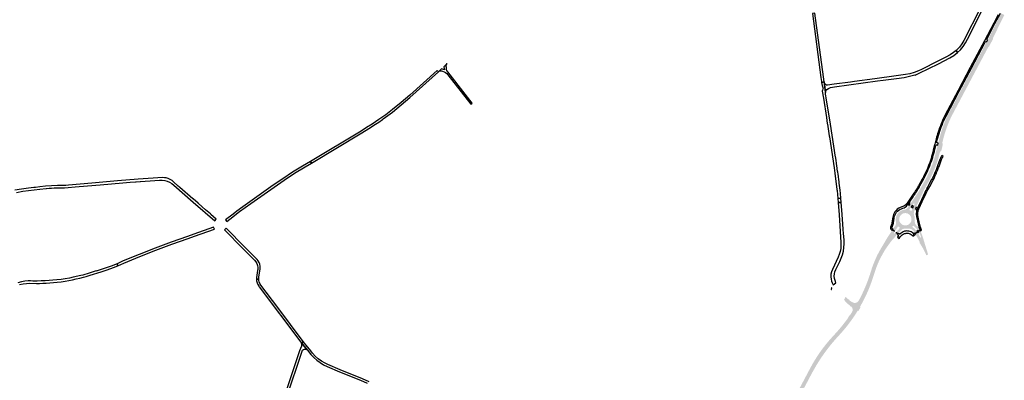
# Model space of a CAD drawing. Header units: metres. Extents: x 124582 to 143330, y 393481 to 406815.
# Tile 115 of 134: x 135881 to 137542, y 399568 to 400176. Entities that reach past the tile are written whole.
import ezdxf

# ---------------------------------------------------------------- set-up
doc = ezdxf.new("R2010")
doc.units = ezdxf.units.M
doc.header["$MEASUREMENT"] = 0
for name, color, linetype, lineweight in [('ir-ARC-asfalt-bestaande fietspaden-niet te inspecteren', 21, 'Continuous', 0), ('ir-ARC-asfalt-bestaande wegen-niet te inspecteren', 151, 'Continuous', 0), ('ir-ARC-asfalt-hoofdwegen-te inspecteren', 5, 'Continuous', 0)]:
    doc.layers.add(name, color=color, linetype=linetype, lineweight=lineweight)

msp = doc.modelspace()

# ---------------------------------------------------------------- hatches: boundary and pattern name
at = {"layer": 'ir-ARC-asfalt-hoofdwegen-te inspecteren', "linetype": 'Continuous', "lineweight": 13}
for points in [[(137447.741, 400017.181, 0.01167344), (137443.629, 400008.433, 0.00305502), (137442.554, 400005.953, 0.00817996), (137440.084, 399999.87), (137440.084, 399999.87), (137439.949, 399999.52), (137439.889, 399999.364, 0.01121062), (137436.852, 399990.894, 0.01899773), (137432.66, 399976.481), (137430.469, 399967.964), (137429.609, 399964.566), (137427.275, 399955.404), (137427.183, 399955.041), (137427.091, 399954.678), (137427.09, 399954.678), (137424.899, 399946.076, -0.00506335), (137423.988, 399942.86), (137423.918, 399942.621), (137423.917, 399942.621, -0.01835638), (137420.055, 399931.139), (137420.044, 399931.111), (137419.923, 399930.788), (137419.922, 399930.788, -0.00060368), (137419.78, 399930.416, -0.01498712), (137414.7, 399918.276, -0.00354166), (137413.361, 399915.388), (137413.362, 399915.388), (137413.279, 399915.215, -0.01130877), (137408.723, 399906.13), (137407.182, 399903.389), (137407.183, 399903.389), (137406.999, 399903.062), (137406.912, 399902.908), (137406.815, 399902.735), (137399.113, 399889.031), (137398.939, 399888.722), (137398.929, 399888.704), (137398.749, 399888.375), (137398.745, 399888.377), (137398.338, 399887.653), (137397.27, 399885.946), (137391.736, 399877.733), (137391.532, 399877.431), (137391.526, 399877.422), (137391.318, 399877.11), (137391.316, 399877.111), (137383.634, 399865.71), (137383.424, 399865.399), (137383.178, 399865.056), (137381.729, 399862.903), (137385.053, 399860.615), (137386.509, 399862.772), (137388.595, 399865.909, -0.19807485), (137389.216, 399866.328, -0.16089616), (137389.831, 399866.257), (137390.105, 399866.094, -0.16576427), (137390.473, 399865.539, -0.16841747), (137390.421, 399864.862), (137388.84, 399861.433), (137387.764, 399859.078), (137391.943, 399856.958), (137392.879, 399859.381), (137393.039, 399859.767), (137393.193, 399860.109), (137393.196, 399860.108), (137398.947, 399872.614), (137399.104, 399872.955), (137399.261, 399873.296), (137399.323, 399873.431), (137405.929, 399887.688), (137406.318, 399888.491), (137406.314, 399888.493), (137406.461, 399888.787), (137406.65, 399889.163), (137406.661, 399889.158), (137407.073, 399889.92), (137415.479, 399905.074, 0.00995629), (137420.305, 399915.014), (137420.462, 399915.355, 0.00273173), (137421.713, 399918.117, 0.01249453), (137425.219, 399926.494), (137425.218, 399926.494), (137425.292, 399926.681, 0.00718716), (137427.112, 399931.578, 0.01496773), (137430.508, 399942.097), (137430.508, 399942.097), (137430.612, 399942.457), (137430.648, 399942.581, 0.00241489), (137431.132, 399944.298), (137432.74, 399950.274), (137432.837, 399950.636), (137432.903, 399950.881), (137432.904, 399950.886, -0.06281644), (137433.862, 399953.316), (137433.85, 399953.294, -0.08724654), (137436.102, 399956.122), (137436.108, 399956.136), (137438.314, 399966.481, -0.12180146), (137437.557, 399967.769, -0.12779771), (137437.503, 399969.334), (137438.962, 399975.15, -0.00125828), (137439.376, 399976.652), (137439.398, 399976.736), (137439.399, 399976.736, -0.0086831), (137442.46, 399987.042), (137442.46, 399987.042), (137442.573, 399987.4), (137442.686, 399987.758), (137442.687, 399987.757, -0.00132316), (137443.189, 399989.317, -0.01355063), (137446.424, 399998.404), (137446.496, 399998.592), (137446.497, 399998.592, -0.00811988), (137448.676, 400003.946, -0.01117691), (137451.969, 400011.194), (137452.092, 400011.449), (137452.132, 400011.532), (137452.295, 400011.87), (137452.296, 400011.869, -0.0097032), (137455.441, 400018.024), (137458.661, 400024.096), (137458.66, 400024.096), (137458.836, 400024.427), (137459.012, 400024.758), (137459.012, 400024.758), (137464.978, 400036.008), (137464.976, 400036.009), (137465.152, 400036.34), (137465.328, 400036.671), (137465.329, 400036.671), (137472.703, 400050.575), (137472.699, 400050.577), (137472.875, 400050.908), (137473.051, 400051.239), (137473.054, 400051.238), (137479.494, 400063.383), (137479.492, 400063.384), (137479.668, 400063.715), (137479.844, 400064.046), (137479.846, 400064.045), (137487.226, 400077.962), (137487.225, 400077.963), (137487.401, 400078.294), (137487.577, 400078.625), (137487.577, 400078.625), (137493.05, 400088.946), (137493.226, 400089.277), (137493.402, 400089.608), (137493.582, 400089.948), (137499.871, 400101.786), (137499.871, 400101.786), (137500.047, 400102.117), (137500.223, 400102.448), (137500.223, 400102.448), (137505.728, 400112.809), (137505.904, 400113.14), (137506.08, 400113.471), (137513.472, 400127.385), (137513.648, 400127.716), (137513.824, 400128.047), (137514.237, 400128.825, -0.07548997), (137515.29, 400130.221), (137515.781, 400130.65), (137516.317, 400131.022), (137522.682, 400143.453), (137522.703, 400144.123), (137522.797, 400144.787, -0.05371821), (137523.186, 400146.034), (137523.183, 400146.036), (137523.231, 400146.135, -0.00167602), (137523.248, 400146.172), (137523.347, 400146.373), (137523.351, 400146.381), (137523.511, 400146.71), (137523.513, 400146.709), (137528.704, 400157.255), (137528.87, 400157.591), (137529.036, 400157.927), (137533.79, 400167.583), (137533.789, 400167.584), (137533.955, 400167.92), (137534.121, 400168.256), (137534.121, 400168.256), (137541.078, 400182.388), (137541.244, 400182.724), (137541.41, 400183.06), (137541.964, 400184.186), (137536.194, 400186.974), (137529.129, 400172.765), (137528.518, 400171.536), (137528.351, 400171.2), (137528.184, 400170.864), (137527.316, 400169.118), (137523.404, 400161.251), (137523.237, 400160.915), (137523.07, 400160.579), (137518.733, 400151.857), (137518.566, 400151.521), (137518.399, 400151.185), (137513.837, 400142.011), (137512.419, 400139.23), (137510.177, 400135.006), (137508.067, 400131.032), (137507.62, 400130.19), (137507.621, 400130.19), (137507.445, 400129.859), (137507.269, 400129.528), (137507.269, 400129.528), (137500.354, 400116.501), (137500.356, 400116.5), (137500.18, 400116.169), (137500.004, 400115.838), (137500.003, 400115.839), (137494.516, 400105.501), (137494.518, 400105.5), (137494.342, 400105.169), (137494.166, 400104.838), (137494.164, 400104.839), (137487.722, 400092.703), (137487.725, 400092.701), (137487.549, 400092.37), (137487.373, 400092.039), (137487.371, 400092.04), (137481.877, 400081.69), (137481.879, 400081.689), (137481.703, 400081.358), (137481.527, 400081.027), (137481.525, 400081.028), (137480.405, 400078.917), (137478.295, 400074.943), (137473.676, 400066.242), (137473.677, 400066.241), (137473.501, 400065.91), (137473.325, 400065.579), (137473.325, 400065.579), (137467.826, 400055.219), (137467.826, 400055.219), (137467.65, 400054.888), (137467.474, 400054.557), (137467.474, 400054.557), (137467.398, 400054.414), (137461.547, 400043.332), (137461.372, 400043), (137461.331, 400042.921), (137461.197, 400042.668), (137453.384, 400027.87), (137453.209, 400027.538), (137453.034, 400027.206), (137450.71, 400022.805)], [(137357.448, 399815.748, -0.35989398), (137356.053, 399815.67, -0.38234919), (137355.754, 399817.101), (137356.12, 399817.64), (137356.401, 399818.045), (137352.855, 399820.848), (137348.441, 399814.178), (137346.764, 399811.687), (137344.158, 399807.578), (137343.957, 399807.261), (137343.768, 399806.937), (137338.799, 399798.413), (137334.739, 399791.633), (137334.746, 399791.628), (137334.546, 399791.311), (137334.357, 399790.987), (137330.904, 399785.079), (137328.67, 399780.735), (137328.671, 399780.735), (137328.498, 399780.402), (137328.332, 399780.066), (137326.19, 399775.733), (137322.272, 399766.659), (137322.123, 399766.315), (137321.992, 399765.964), (137318.903, 399757.669), (137317.412, 399753.023), (137317.297, 399752.666), (137317.191, 399752.306), (137317.185, 399752.308), (137315.145, 399745.764), (137312.205, 399737.365), (137312.208, 399737.364), (137312.081, 399737.011), (137311.954, 399736.658), (137311.947, 399736.661), (137309.148, 399729.339), (137305.294, 399720.249), (137305.299, 399720.247), (137305.148, 399719.904), (137304.997, 399719.561), (137304.991, 399719.564), (137302.522, 399714.222), (137297.734, 399704.708), (137297.742, 399704.704), (137297.565, 399704.373), (137297.453, 399704.163), (137297.388, 399704.042), (137297.366, 399704.054, -0.06757038), (137295.952, 399702.247), (137296.326, 399701.816), (137294.487, 399699.927, -0.25919165), (137287.251, 399698.782), (137284.741, 399700.03), (137280.695, 399702.488), (137281.121, 399703.138), (137279.372, 399704.269), (137279.057, 399704.473), (137278.862, 399704.592, -0.00060478), (137278.819, 399704.621), (137278.739, 399704.671), (137278.741, 399704.675, -0.0258077), (137276.986, 399706.029), (137276.982, 399706.033, -0.04472576), (137274.306, 399708.781), (137271.631, 399703.692), (137271.871, 399703.378), (137274.31, 399700.385), (137274.546, 399700.094), (137274.622, 399700.001), (137274.699, 399699.911), (137274.788, 399699.807), (137274.786, 399699.806, 0.06215769), (137279.897, 399695.216), (137280.72, 399694.637, -0.06743467), (137282.327, 399693.096), (137282.332, 399693.1), (137282.554, 399692.798), (137282.776, 399692.496), (137282.767, 399692.489, -0.01312764), (137282.996, 399692.119), (137283.438, 399692.546), (137284.377, 399691.719, -0.34549206), (137285.268, 399683.229), (137281.062, 399676.844), (137280.485, 399677.132, -0.02720318), (137277.669, 399672.051), (137277.041, 399671.073), (137276.391, 399670.109), (137273.762, 399666.706), (137273.763, 399666.705), (137273.533, 399666.409), (137273.303, 399666.113), (137273.302, 399666.114), (137269.068, 399660.7), (137264.718, 399655.345), (137264.725, 399655.34), (137264.482, 399655.054), (137264.239, 399654.768), (137264.236, 399654.771), (137259.732, 399649.605), (137253.038, 399642.28), (137252.785, 399642.003), (137252.534, 399641.724), (137252.533, 399641.725), (137247.944, 399636.649), (137247.651, 399636.313), (137246.625, 399635.137), (137244.149, 399632.154), (137244.151, 399632.151), (137243.909, 399631.865), (137243.67, 399631.576), (137240.572, 399627.824), (137235.059, 399620.69), (137233.956, 399619.18), (137233.735, 399618.877), (137233.519, 399618.57), (137233.514, 399618.574, 0.01412326), (137226.664, 399608.595), (137226.461, 399608.28), (137226.456, 399608.283, 0.02104487), (137217.088, 399592.824), (137216.911, 399592.493), (137212.789, 399584.79), (137212.797, 399584.785), (137212.616, 399584.457), (137212.436, 399584.131), (137212.435, 399584.129), (137208.049, 399575.933), (137207.692, 399575.169), (137205.602, 399571.243), (137214.921, 399575.019), (137217.999, 399580.843), (137218.547, 399581.738), (137221.456, 399586.973), (137223.884, 399591.207), (137223.875, 399591.212), (137224.071, 399591.532), (137224.265, 399591.853), (137227.807, 399597.692), (137231.023, 399602.763), (137232.063, 399604.329), (137232.056, 399604.333), (137232.27, 399604.641), (137232.481, 399604.951), (137233.522, 399606.486), (137238.662, 399613.928), (137240.365, 399616.208), (137240.589, 399616.508), (137240.801, 399616.817), (137240.815, 399616.808), (137242.543, 399619.094), (137247.468, 399625.414), (137248.625, 399626.883), (137248.62, 399626.887), (137248.857, 399627.178), (137249.094, 399627.469), (137249.095, 399627.468), (137252.816, 399631.999), (137259.325, 399639.438), (137259.572, 399639.72), (137259.809, 399640.011), (137259.827, 399639.996), (137264.482, 399645.042), (137269.036, 399650.224), (137269.283, 399650.505), (137269.52, 399650.796), (137269.527, 399650.79), (137273.981, 399655.999), (137278.96, 399662.329), (137279.192, 399662.624), (137279.417, 399662.924), (137283.532, 399668.408), (137286.661, 399672.917), (137287.47, 399674.084), (137287.684, 399674.392), (137287.893, 399674.703), (137290.596, 399678.726), (137294.93, 399685.463), (137295.975, 399684.851), (137299.551, 399691.033), (137298.521, 399691.654), (137302.629, 399699.169), (137305.332, 399704.363), (137305.33, 399704.365), (137305.505, 399704.696), (137305.67, 399705.032), (137308.258, 399710.3), (137310.717, 399715.618), (137310.714, 399715.619), (137310.874, 399715.958), (137311.023, 399716.302), (137313.351, 399721.677), (137316.62, 399730.089), (137317.608, 399732.785), (137317.737, 399733.137), (137317.862, 399733.49), (137319.822, 399739.017), (137322.539, 399747.616), (137323.436, 399750.361), (137323.434, 399750.361), (137323.552, 399750.717), (137323.67, 399751.073), (137323.674, 399751.072), (137325.572, 399756.589), (137325.905, 399757.558), (137328.078, 399763.009), (137328.073, 399763.011), (137328.217, 399763.357), (137328.361, 399763.703), (137329.45, 399766.33), (137330.668, 399769.076), (137331.951, 399771.825), (137333.766, 399775.385), (137335.174, 399777.922), (137335.173, 399777.923), (137335.356, 399778.25), (137335.537, 399778.578), (137338.347, 399783.671), (137339.837, 399786.314), (137341.414, 399788.715), (137341.408, 399788.719), (137341.62, 399789.028), (137341.832, 399789.338), (137345.702, 399794.998), (137349.804, 399800.695), (137352.24, 399803.735), (137352.235, 399803.74), (137352.475, 399804.028), (137352.715, 399804.316), (137352.726, 399804.307), (137357.443, 399809.546), (137359.208, 399811.756), (137359.857, 399812.527), (137361.347, 399814.124), (137358.232, 399816.596), (137357.993, 399816.342), (137357.861, 399816.202)], [(137392.317, 399814.311), (137390.992, 399816.469), (137391.062, 399816.528), (137394.627, 399818.996), (137395.989, 399816.902)], [(137401.591, 399809.852, -0.18934389), (137401.58, 399809.287, -0.19160978), (137401.181, 399808.877), (137400.794, 399808.74), (137400.564, 399808.693), (137400.33, 399808.721, -0.21202009), (137399.875, 399809.106), (137398.233, 399812.506), (137396.99, 399815.002), (137396.452, 399816.102), (137395.989, 399816.902), (137392.317, 399814.311), (137394.317, 399810.602), (137396.371, 399806.704), (137396.546, 399806.372), (137396.721, 399806.04), (137399.459, 399800.844, -0.39297714), (137399.261, 399800.183, -0.35769944), (137398.626, 399800.284, -0.03961982), (137408.217, 399783.859), (137410.572, 399778.569), (137413.385, 399780.197), (137407.646, 399798.938), (137403.616, 399812.163), (137402.852, 399814.146), (137400.482, 399819.984), (137398.073, 399818.317), (137398.574, 399817.437), (137399.233, 399815.826), (137400.153, 399813.659), (137400.227, 399813.484)]]:
    msp.add_hatch(color=5, dxfattribs=at).paths.add_polyline_path(points)
h = msp.add_hatch(color=5, dxfattribs=at)
h.paths.add_polyline_path([(137362.825, 399827.372, -0.21243085), (137363.216, 399827.303), (137365.663, 399825.333), (137365.774, 399825.2), (137365.835, 399825.038, -0.21302746), (137365.739, 399824.616), (137360.251, 399818.74), (137360.131, 399818.613), (137359.939, 399818.409), (137363.073, 399815.97), (137364.221, 399817.141), (137364.483, 399817.409), (137364.746, 399817.677), (137365.318, 399818.261), (137366.805, 399819.373), (137366.602, 399819.652, -0.12098237), (137370.183, 399822.617, -0.12512231), (137374.916, 399823.692), (137374.94, 399823.546, -0.03408787), (137376.462, 399823.648), (137376.462, 399823.656), (137376.837, 399823.643), (137376.968, 399823.635, -0.00490621), (137377.187, 399823.623), (137377.185, 399823.623), (137377.502, 399823.599), (137377.53, 399823.733), (137377.541, 399823.726, -0.15296922), (137384.653, 399823.033), (137384.636, 399823.04, -0.19894929), (137391.062, 399816.528), (137394.627, 399818.996), (137392.964, 399820.867), (137391.246, 399822.688, 0.01885459), (137386.788, 399826.928), (137386.727, 399827.132), (137386.738, 399827.248), (137386.779, 399827.356), (137388, 399828.643), (137388.118, 399828.716), (137388.254, 399828.744), (137388.394, 399828.724), (137388.518, 399828.656, -0.023857), (137392.749, 399824.755, -0.02489264), (137396.65, 399820.38), (137399.501, 399822.28), (137397.671, 399826.835), (137397.498, 399826.674), (137395.995, 399827.401, -0.02921718), (137395.202, 399827.946), (137394.922, 399828.148), (137394.933, 399828.163, -0.03634655), (137394.078, 399829), (137393.946, 399828.873, -0.12811303), (137391.267, 399833.126, -0.11303493), (137390.903, 399837.567), (137391.087, 399837.592), (137391.018, 399838.647), (137391, 399839.704), (137390.945, 399840.937), (137390.88, 399841.622), (137390.805, 399842.2), (137390.803, 399842.213), (137390.788, 399842.304), (137390.745, 399842.57), (137390.685, 399842.94), (137390.69, 399842.941), (137390.62, 399843.386), (137390.49, 399844.474), (137390.252, 399844.456), (137390.25, 399844.459, -0.13406486), (137389.448, 399850.797), (137389.449, 399850.804, -0.11090076), (137391.332, 399855.773), (137391.532, 399855.739), (137391.943, 399856.958), (137387.764, 399859.078), (137385.372, 399853.847), (137385.268, 399853.719), (137385.128, 399853.631, -0.22959943), (137384.697, 399853.656), (137381.965, 399855.183, -0.20835969), (137381.755, 399855.536), (137381.765, 399855.716), (137381.836, 399855.882), (137385.053, 399860.615), (137381.729, 399862.903), (137381.015, 399861.924), (137380.38, 399861.142), (137379.964, 399860.677), (137380.078, 399860.559, -0.11807812), (137377.049, 399857.134, -0.12488035), (137372.513, 399855.414), (137372.405, 399855.617), (137370.854, 399855.095, 0.03223739), (137368.9, 399854.437), (137368.682, 399854.345), (137368.642, 399854.328, 0.09892266), (137363.481, 399850.766), (137363.463, 399850.747, 0.10833727), (137359.869, 399844.911), (137359.88, 399844.907), (137359.76, 399844.552), (137359.64, 399844.197), (137359.638, 399844.197, 0.07111842), (137358.973, 399839.717), (137358.99, 399839.733), (137358.921, 399837.142), (137359.143, 399837.157), (137359.14, 399837.117, -0.12184844), (137359.093, 399831.393), (137359.096, 399831.404, -0.12310815), (137356.351, 399826.315), (137356.21, 399826.388), (137355.737, 399825.449), (137355.651, 399825.294), (137355.653, 399825.293), (137355.475, 399824.963), (137355.297, 399824.633), (137355.289, 399824.637), (137355.231, 399824.532), (137354.248, 399822.962), (137357.792, 399820.127), (137358.046, 399820.507), (137362.533, 399827.163), (137362.659, 399827.295)])
h.paths.add_polyline_path([(137385.455, 399839.592, -1), (137364.593, 399839.59, -1)], flags=16)

# ---------------------------------------------------------------- linework, layer by layer
at = {"layer": 'ir-ARC-asfalt-bestaande fietspaden-niet te inspecteren', "color": 11, "linetype": 'Continuous', "lineweight": 30, "flags": 128}
msp.add_lwpolyline([(137531.462, 400184.365), (137524.249, 400170.6), (137508.452, 400140.533), (137484.657, 400095.607), (137464.04, 400056.776), (137441.861, 400014.674, 0.02003993), (137435.504, 400000.738, 0.0200271), (137430.318, 399986.373, 0.00994468), (137426.971, 399974.989), (137424.776, 399966.239), (137424.395, 399964.722), (137422.245, 399955.985, -0.01695883), (137418.378, 399942.121, -0.01696614), (137413.547, 399928.484, -0.02193015), (137407.467, 399914.811, -0.01110939), (137403.397, 399907.08), (137397.329, 399896.231, -0.01504197), (137393.417, 399889.444, -0.01403409), (137389.444, 399883.376), (137378.274, 399866.959, -0.03434839), (137377.224, 399865.407), (137379.001, 399864.184), (137379.225, 399864.499), (137380.447, 399866.217), (137381.883, 399868.258), (137381.883, 399868.258, 0.009642), (137392.047, 399883.4, 0.01387865), (137396.339, 399890.147, 0.01195899), (137399.762, 399896.207), (137406.173, 399907.772, 0.01009125), (137410.77, 399916.77, 0.02402631), (137416.432, 399929.987, 0.01598369), (137421.164, 399944.009, 0.01497478), (137424.841, 399957.564), (137426.462, 399964.216, -0.24534686), (137427.448, 399964.899, -0.15411257), (137428.363, 399964.894), (137429.609, 399964.566), (137430.469, 399967.964), (137429.15, 399968.272, -0.08918709), (137428.369, 399968.65, -0.27589415), (137427.838, 399969.524), (137428.781, 399973.406, -0.017027), (137433.097, 399987.98, -0.01696501), (137438.305, 400002.023, -0.02300334), (137443.702, 400013.627), (137465.968, 400055.805), (137486.454, 400094.38), (137509.725, 400138.387, -0.28261925), (137511.301, 400139.501, -0.14376403), (137512.033, 400139.418), (137512.419, 400139.23), (137513.837, 400142.011), (137513.451, 400142.187, -0.10809321), (137513.011, 400142.787, -0.25461985), (137513.01, 400144.574), (137526.172, 400169.613), (137535.39, 400187.545, 0.01397037)], format="xyb", dxfattribs=at)
for points in [[(136509.802, 400024.487), (136498.601, 400016.022), (136487.178, 400007.858), (136475.543, 400000), (136466.392, 399994.13), (136457.122, 399988.45), (136371.498, 399937.192), (136373.228, 399934.302), (136458.522, 399985.344), (136470.167, 399992.519), (136481.618, 400000), (136486.82, 400003.54), (136492.925, 400007.828), (136494.405, 400008.867), (136509.887, 400020.383), (136524.934, 400032.461), (136539.526, 400045.085), (136587.51, 400088.169), (136585.319, 400090.609), (136539.145, 400049.037), (136524.696, 400036.496), (136509.802, 400024.487)], [(136240.834, 399843.775), (136249.957, 399850.912), (136252, 399852.51), (136271.16, 399866.087), (136310.365, 399893.867), (136327.541, 399905.709), (136345.016, 399917.105), (136362.778, 399928.048), (136373.228, 399934.302), (136371.498, 399937.192), (136358.166, 399929.211), (136341.369, 399918.85), (136324.853, 399908.046), (136308.63, 399896.807), (136257.879, 399860.645), (136247.605, 399853.325), (136241.216, 399848.401), (136228.191, 399838.363), (136230.47, 399835.667), (136240.834, 399843.775)], [(137386.509, 399862.772), (137385.053, 399860.615), (137387.764, 399859.078), (137388.84, 399861.433), (137386.509, 399862.772)], [(136057.053, 399765.753), (136083.841, 399776.824), (136110.818, 399787.424), (136137.977, 399797.551), (136165.309, 399807.2), (136176.2, 399811.028), (136209.649, 399822.847), (136209.679, 399822.858), (136208.413, 399826.235), (136208.404, 399826.232), (136175.149, 399814.522), (136164.112, 399810.614), (136136.843, 399800.988), (136109.739, 399790.904), (136082.809, 399780.365), (136056.061, 399769.374), (136045.52, 399764.46), (136047.037, 399761.205), (136057.053, 399765.753)], [(137394.627, 399818.996), (137395.989, 399816.902), (137398.073, 399818.317), (137396.65, 399820.38), (137394.627, 399818.996)], [(137400.465, 399826.205), (137397.671, 399826.835), (137399.501, 399822.28), (137400.482, 399819.984), (137400.521, 399819.921), (137402.314, 399821.032), (137400.465, 399826.205)], [(137250.643, 399721.025), (137251.04, 399723.636), (137250.431, 399723.702), (137250.051, 399721.076), (137250.643, 399721.025)]]:
    msp.add_lwpolyline(points, close=True, dxfattribs=at)
for points in [[(137395.711, 399858.541, 0.03292215), (137394.088, 399854.009), (137396.467, 399853.157, -0.05798147), (137397.98, 399857.378), (137403.544, 399869.315), (137409.983, 399883.372), (137411.426, 399886.293), (137412.938, 399889.178), (137414.521, 399892.024), (137416.172, 399894.832), (137422.016, 399905.749, 0.01504603), (137427.325, 399917.22, 0.00587348), (137429.163, 399921.672, 0.00927579), (137431.869, 399928.824), (137435.34, 399938.474, -0.06800963), (137437.046, 399942.597, -0.01683345), (137437.644, 399943.545, -0.03195248), (137438.942, 399945.213), (137436.867, 399946.92, 0.03497698), (137435.091, 399944.292, 0.04601199), (137433.365, 399940.548), (137429.34, 399929.49, -0.01702542), (137424.255, 399916.617, -0.01406594), (137419.443, 399906.369), (137413.771, 399895.8, 0.01204948), (137410.463, 399889.984), (137409.127, 399887.432), (137407.848, 399884.851), (137402.203, 399872.519), (137396.053, 399859.372), (137395.711, 399858.541)], [(137350.192, 399826.384, 0.14208248), (137350.166, 399823.977, 0.17705105), (137351.892, 399821.562), (137352.855, 399820.848), (137354.248, 399822.962), (137353.268, 399823.669, -0.21643103), (137352.438, 399824.733, -0.23787716), (137352.608, 399826.046), (137353.99, 399829.548), (137354.445, 399831.038), (137354.842, 399832.545, 0.02229209), (137355.549, 399836.091), (137356.351, 399842.35, -0.13109035), (137360.12, 399851.252, -0.14200232), (137368.59, 399857.381), (137370.719, 399858.099, 0.16631011), (137378.386, 399863.378), (137379.001, 399864.184), (137377.224, 399865.407, -0.07479968), (137374.302, 399862.65, -0.07386397), (137370.766, 399860.895), (137366.537, 399859.426, 0.13697439), (137357.5, 399852.102, 0.11507356), (137353.765, 399842.968), (137353.066, 399837.007, -0.02574797), (137352.446, 399833.589), (137352.06, 399832.114), (137351.606, 399830.659), (137350.192, 399826.384)], [(137382.892, 399865.241, -0.42176316), (137382.394, 399867.934), (137381.883, 399868.258), (137380.447, 399866.217), (137379.225, 399864.499), (137379.701, 399864.317), (137381.729, 399862.903), (137382.892, 399865.241)], [(137392.866, 399856.547, -0.33026111), (137394.088, 399854.009, -0.03292215), (137395.711, 399858.541, -0.36495413), (137395.053, 399858.345), (137393.228, 399859.215), (137392.879, 399859.381), (137391.943, 399856.958), (137392.866, 399856.547)], [(137396.745, 399843.346, -0.09105165), (137396.02, 399850.253, -0.03795992), (137396.467, 399853.157), (137394.088, 399854.009), (137393.98, 399853.625), (137393.507, 399848.411), (137393.978, 399844.161), (137395.41, 399836.779), (137397.671, 399826.835), (137400.465, 399826.205), (137398.375, 399835.392), (137396.745, 399843.346)], [(137386.318, 399817.147, 0.07207488), (137382.947, 399818.91, 0.11991834), (137375.675, 399819.64, 0.13905115), (137367.942, 399816.243), (137366.182, 399814.722, -0.10268858), (137365.385, 399814.568, -0.18666293), (137364.045, 399815.102), (137363.073, 399815.97), (137361.347, 399814.124), (137362.398, 399813.086, -0.13561635), (137362.928, 399812.131, -0.11171018), (137362.942, 399811.218), (137361.629, 399809.503), (137364.515, 399807.181), (137366.464, 399809.644, -0.17304978), (137373.735, 399815.392, -0.10985315), (137379.688, 399816.042, -0.1779252), (137385.97, 399812.914), (137386.857, 399811.893), (137386.863, 399811.895), (137386.859, 399811.891), (137387.594, 399811.045), (137389.414, 399812.307), (137388.645, 399815.548), (137386.318, 399817.147)], [(137390.023, 399815.64, -0.17893641), (137389.261, 399815.366, -0.13987116), (137388.645, 399815.548), (137389.414, 399812.307), (137392.317, 399814.311), (137390.992, 399816.469), (137390.922, 399816.41), (137390.023, 399815.64)]]:
    msp.add_lwpolyline(points, format="xyb", close=True, dxfattribs=at)
msp.add_lwpolyline([(135881.195, 399729.215), (135886.911, 399730.644), (135892.598, 399731.425), (135898.336, 399731.554), (135909.455, 399731.319), (135914.808, 399731.356), (135920.16, 399731.501), (135926.027, 399731.781), (135931.888, 399732.173), (135938.128, 399732.7), (135944.357, 399733.349), (135951.103, 399734.195), (135957.832, 399735.173), (135964.219, 399736.227), (135970.58, 399737.432), (135976.738, 399738.78), (135982.857, 399740.291), (135988.605, 399741.757), (135993.584, 399743.122), (136000, 399745.158), (136000, 399745.158), (136018.425, 399751.004), (136028.8, 399754.48), (136039.749, 399758.35), (136047.037, 399761.205), (136045.52, 399764.46), (136041.403, 399762.705), (136037.199, 399761.17), (136018.619, 399754.944), (136010.366, 399752.235), (136010.252, 399752.374), (136000, 399749.045), (135998.677, 399748.615), (135987.936, 399745.416), (135984.2, 399744.568), (135971.636, 399741.716), (135965.177, 399740.382), (135958.087, 399739.156), (135950.971, 399738.095), (135944.173, 399737.227), (135937.357, 399736.517), (135930.731, 399735.998), (135924.095, 399735.632), (135917.482, 399735.401), (135910.865, 399735.311), (135903.557, 399735.38), (135899.431, 399735.581), (135895.301, 399735.508), (135889.761, 399735.108), (135884.279, 399734.215), (135877.954, 399732.378)], dxfattribs=at)
at = {"layer": 'ir-ARC-asfalt-bestaande wegen-niet te inspecteren', "color": 7, "linetype": 'Continuous', "lineweight": 30, "flags": 128}
for points in [[(137460.75, 400124.538), (137463.243, 400120.742), (137468.134, 400125.34), (137472.496, 400131.119), (137476.409, 400137.211), (137479.85, 400143.581), (137505.233, 400193.22), (137511.179, 400203.943), (137512.363, 400205.483), (137513.964, 400206.584), (137516.397, 400207.749), (137519.141, 400207.939), (137520.667, 400208.045), (137515.461, 400211.474), (137509.21, 400218.809), (137510.014, 400216.39), (137510.238, 400213.85), (137509.869, 400211.328), (137508.926, 400208.959), (137501.418, 400195.082), (137473.566, 400140.998), (137470.171, 400135.447), (137466.397, 400130.146), (137460.75, 400124.538)], [(137218.279, 400186.889), (137232.585, 400078.821), (137233.485, 400072.021), (137233.75, 400070.519), (137237.939, 400071.474), (137236.838, 400079.658), (137222.337, 400187.472), (137218.279, 400186.889)], [(137363.486, 400081.939), (137359.47, 400081.403), (137347.636, 400079.824), (137347.632, 400079.823), (137335.258, 400078.17), (137323.6, 400076.613), (137289.418, 400071.941), (137282.317, 400070.969), (137254.948, 400067.224), (137243.473, 400065.654), (137241.883, 400066.092), (137240.497, 400066.987), (137239.443, 400068.256), (137238.818, 400069.782), (137238.313, 400071.522), (137237.939, 400071.474), (137240.563, 400053.426), (137241.179, 400056.078), (137242.362, 400058.531), (137245.327, 400060.464), (137248.601, 400061.806), (137252.069, 400062.511), (137255.643, 400063.004), (137328.219, 400073.011), (137337.482, 400074.125), (137360.227, 400077.245), (137373.089, 400078.983), (137382.273, 400080.727), (137391.299, 400083.16), (137391.404, 400082.808), (137395.042, 400084.194), (137398.592, 400085.792), (137430.96, 400101.877), (137449.955, 400111.861), (137456.888, 400116.051), (137463.243, 400120.742), (137460.75, 400124.538), (137456.332, 400121.041), (137450.42, 400117.1), (137443.455, 400113.25), (137429.864, 400106.037), (137402.465, 400092.419), (137397.008, 400089.886), (137389.791, 400087.069), (137382.823, 400085.08), (137375.475, 400083.541), (137363.486, 400081.939)], [(136603.398, 400083.422), (136641.95, 400033.621), (136644.498, 400035.583), (136642.77, 400037.8), (136636.728, 400045.549), (136603.25, 400088.491), (136601.933, 400090.639), (136601.126, 400093.025), (136600.87, 400095.531), (136600.514, 400097.338), (136600.681, 400099.173), (136601.358, 400100.886), (136602.491, 400102.339), (136596.814, 400096.975), (136598.02, 400091.738), (136592.952, 400093.241), (136587.51, 400088.169), (136589.038, 400089.195), (136590.795, 400089.744), (136592.636, 400089.77), (136594.408, 400089.27), (136596.997, 400088.404), (136599.403, 400087.114), (136601.557, 400085.438), (136603.398, 400083.422)], [(137261.129, 399919.234), (137260.89, 399920.858), (137260.28, 399924.88), (137260.047, 399926.459), (137259.685, 399928.918), (137258.929, 399934.046), (137258.835, 399934.685), (137258.284, 399938.423), (137257.606, 399943.022), (137257.386, 399944.516), (137257.266, 399944.495), (137248.614, 400000), (137241.647, 400044.697), (137241.125, 400048.043), (137240.545, 400050.703), (137240.563, 400053.426), (137237.939, 400071.474), (137233.75, 400070.519), (137233.404, 400070.475), (137234.638, 400065.232), (137235.922, 400062.122), (137236.179, 400060.832), (137235.887, 400059.549), (137235.118, 400057.354), (137235, 400055.928), (137236.859, 400043.857), (137241.911, 400011.045), (137243.431, 400001.173), (137243.612, 400000), (137246.664, 399980.069), (137246.851, 399978.853), (137254.897, 399926.312), (137256.209, 399917.225), (137259.643, 399889.701), (137259.798, 399888.315), (137261.299, 399874.697), (137266.15, 399875.086), (137265.504, 399883.077), (137264.939, 399888.75), (137263.651, 399900.279), (137263.507, 399901.471), (137262.716, 399907.761), (137262.452, 399909.744), (137262.215, 399911.528), (137261.64, 399915.681), (137261.129, 399919.234)], [(137269.054, 399838.347), (137268.308, 399848.116), (137266.729, 399868.031), (137261.84, 399867.674), (137263.392, 399847.021), (137266.426, 399800.562), (137266.431, 399800.482), (137266.507, 399795.369), (137266.067, 399790.274), (137265.116, 399785.249), (137263.663, 399780.341), (137261.723, 399775.605), (137251.96, 399754.831), (137250.477, 399750.926), (137249.61, 399746.839), (137249.381, 399742.668), (137249.794, 399738.511), (137250.575, 399735.272), (137251.747, 399732.152), (137253.291, 399729.2), (137258.051, 399732.564), (137256.495, 399736.053), (137255.519, 399739.746), (137255.149, 399743.548), (137255.395, 399747.36), (137256.25, 399751.084), (137257.692, 399754.621), (137264.489, 399768.068), (137267.037, 399773.734), (137269.061, 399779.607), (137270.546, 399785.639), (137271.478, 399791.781), (137271.851, 399797.982), (137271.66, 399804.191), (137270.731, 399816.367), (137270.309, 399821.891), (137269.502, 399832.47), (137269.054, 399838.347)], [(137266.15, 399875.086), (137261.299, 399874.697), (137261.84, 399867.674), (137266.729, 399868.031), (137266.15, 399875.086)], [(136280.678, 399738.651), (136284.565, 399738.526), (136284.737, 399742.029), (136286.762, 399756.021), (136286.946, 399758.288), (136286.85, 399760.561), (136286.27, 399763.594), (136285.189, 399766.487), (136283.638, 399769.158), (136281.662, 399771.531), (136261.135, 399792.317), (136229.348, 399824.505), (136229.345, 399824.508), (136226.567, 399821.783), (136226.613, 399821.736), (136257.832, 399790.271), (136264.643, 399783.407), (136277.011, 399770.941), (136277.576, 399770.372), (136279.718, 399767.77), (136281.35, 399764.82), (136282.415, 399761.623), (136282.879, 399758.284), (136282.726, 399754.917), (136282.493, 399753.237), (136280.869, 399741.499), (136280.724, 399740.078), (136280.678, 399738.651)], [(136355.416, 399632.209), (136356.415, 399631), (136358.184, 399632.325), (136359.413, 399633.246), (136316.403, 399690.648), (136288.264, 399728.203), (136286.579, 399730.907), (136285.379, 399733.858), (136284.823, 399736.166), (136284.565, 399738.526), (136280.678, 399738.651), (136280.948, 399735.415), (136281.731, 399732.263), (136283.005, 399729.277), (136284.739, 399726.531), (136285.269, 399725.824), (136355.416, 399632.209)], [(136295.2, 399443.89), (136299.147, 399442.569), (136318.364, 399500), (136353.062, 399603.729), (136357.604, 399617.16), (136358.482, 399618.759), (136359.859, 399619.955), (136361.566, 399620.599), (136363.28, 399620.629), (136364.909, 399620.099), (136366.277, 399619.066), (136356.415, 399631), (136355.416, 399632.209), (136356.212, 399630.847), (136356.725, 399629.097), (136356.768, 399627.273), (136356.338, 399625.501), (136353.28, 399617.59), (136349.269, 399605.787), (136313.939, 399500), (136295.2, 399443.89)]]:
    msp.add_lwpolyline(points, close=True, dxfattribs=at)
for points in [[(135875.611, 399884.98), (135886.79, 399886.829), (135905.493, 399889.138), (135915.115, 399890.41), (135926.157, 399891.573), (135926.494, 399891.609), (135931.047, 399891.963), (135932.918, 399892.101), (135934.757, 399892.187), (135939.322, 399892.312), (135951.847, 399892.656), (135956.918, 399892.846), (135963.059, 399893.25), (135974.725, 399894.243), (135995.5, 399895.956), (136016.987, 399897.727), (136055.065, 399901.118), (136067.532, 399902.153), (136076.562, 399902.846), (136077.598, 399902.666), (136084.2, 399903.22), (136084.876, 399903.443), (136109.298, 399905.033), (136117.186, 399905.312), (136121.596, 399905.341), (136125.978, 399904.838), (136130.267, 399903.811), (136134.067, 399901.993), (136137.654, 399899.782), (136140.985, 399897.203), (136174.1, 399868.521), (136210.314, 399837.048), (136212.763, 399839.919), (136203.737, 399847.868), (136202.877, 399848.625), (136194.637, 399855.689), (136182.596, 399866.186), (136182.423, 399866.417), (136182.233, 399866.671), (136173.765, 399873.937), (136173.57, 399874.005), (136173.416, 399874.059), (136151.396, 399893.074), (136150.256, 399894.05), (136148.817, 399895.334), (136140.902, 399902.581), (136138.169, 399904.913), (136135.132, 399906.831), (136131.852, 399908.296), (136128.396, 399909.277), (136125.445, 399909.71), (136122.463, 399909.79), (136097.851, 399908.156), (136081.254, 399906.987), (136046.407, 399904.156), (136002.748, 399900.304), (135963.596, 399897.064), (135959.267, 399896.743), (135954.078, 399896.496), (135953.311, 399896.646), (135945.932, 399896.505), (135945.236, 399896.271), (135945.236, 399896.271), (135934.657, 399895.972), (135924.849, 399895.267), (135915.07, 399894.232), (135908.186, 399893.32), (135905.7, 399893.007), (135904.881, 399893.012), (135895.885, 399891.959), (135884.521, 399890.421), (135873.223, 399888.461)], [(136470.858, 399565.495), (136459.326, 399570.391), (136421.97, 399585.469), (136400.824, 399594.519), (136396.381, 399596.615), (136390.437, 399600.082), (136384.876, 399604.135), (136379.756, 399608.732), (136375.13, 399613.826), (136372.268, 399617.319), (136364.315, 399627.024), (136361.509, 399630.449), (136359.413, 399633.246), (136358.184, 399632.325), (136356.415, 399631), (136366.277, 399619.066), (136366.5, 399618.814), (136372.513, 399611.565), (136377.168, 399606.462), (136382.283, 399601.819), (136387.812, 399597.678), (136393.706, 399594.075), (136399.913, 399591.043), (136420.78, 399582.039), (136455.995, 399567.994), (136467.517, 399563.157)]]:
    msp.add_lwpolyline(points, dxfattribs=at)
at = {"layer": 'ir-ARC-asfalt-hoofdwegen-te inspecteren', "color": 5, "linetype": 'Continuous', "lineweight": 13}
for points in [[(137352.855, 399820.848), (137356.401, 399818.045), (137354.248, 399822.962), (137357.792, 399820.127)], [(137396.65, 399820.38), (137398.073, 399818.317), (137399.501, 399822.28), (137400.482, 399819.984)]]:
    msp.add_solid(points, dxfattribs=at)
at = {"layer": 'ir-ARC-asfalt-hoofdwegen-te inspecteren', "color": 5, "linetype": 'Continuous', "lineweight": 13, "extrusion": (0, 0, -1)}
for points in [[(-137361.347, 399814.124), (-137363.073, 399815.97), (-137358.232, 399816.596), (-137359.939, 399818.409)], [(-137204.625, 399555.535), (-137214.921, 399575.019), (-137195.209, 399551.73), (-137205.602, 399571.243)]]:
    msp.add_solid(points, dxfattribs=at)

doc.saveas('drawing.dxf')
